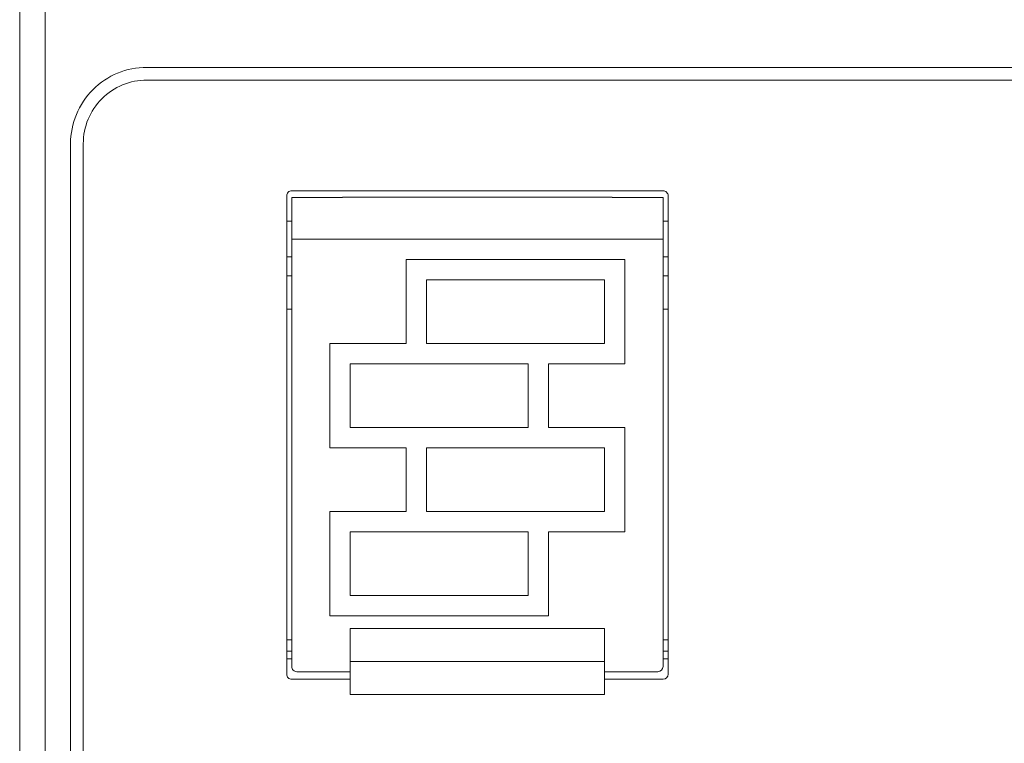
# Model space of a CAD drawing. Header units: millimetres. Extents: x -420 to 420, y -297 to 297.
# Tile 17 of 141: x -246 to -211, y -70 to -43. Entities that reach past the tile are written whole.
import ezdxf

# ---------------------------------------------------------------- set-up
doc = ezdxf.new("R2010")
doc.units = ezdxf.units.MM
doc.header["$MEASUREMENT"] = 0
doc.layers.add('layer 1', color=7, linetype='Continuous')

msp = doc.modelspace()

# ---------------------------------------------------------------- linework, layer by layer
at = {"layer": 'layer 1', "color": 7, "lineweight": 9}
for points in [[(-245.5656, 22.5172), (-245.5656, 22.5172), (-245.5656, -110.5893), (-245.5656, -110.5893)], [(-246.4899, -110.1271), (-246.4899, -110.1271), (-246.4899, 22.055), (-246.4899, 22.055)], [(-241.8682, -45.099), (-241.8682, -45.099), (-191.0289, -45.099), (-191.0289, -45.099)], [(-241.8682, -45.5612), (-241.8682, -45.5612), (-191.0289, -45.5612), (-191.0289, -45.5612)], [(-244.6412, -92.5182), (-244.6412, -92.5182), (-244.6412, -47.8721), (-244.6412, -47.8721)], [(-244.179, -92.5182), (-244.179, -92.5182), (-244.179, -47.8721), (-244.179, -47.8721)], [(-223.1038, -49.5821), (-223.1038, -49.5821), (-236.5994, -49.5821), (-236.5994, -49.5821)], [(-236.7842, -49.767), (-236.7842, -49.767), (-236.7842, -67.1448), (-236.7842, -67.1448)], [(-234.7507, -49.8288), (-234.7507, -49.8288), (-236.5994, -49.8288), (-236.5994, -49.8288)], [(-236.5994, -49.8321), (-236.5994, -49.8321), (-236.5994, -49.8288), (-236.5994, -49.8288)], [(-234.7507, -49.8321), (-234.7507, -49.8321), (-236.5994, -49.8321), (-236.5994, -49.8321)], [(-236.5994, -49.8321), (-236.5994, -49.8321), (-236.5994, -51.3384), (-236.5994, -51.3384)], [(-224.9526, -49.8132), (-224.9526, -49.8132), (-234.7507, -49.8132), (-234.7507, -49.8132)], [(-234.7507, -49.8321), (-234.7507, -49.8321), (-234.7507, -49.8132), (-234.7507, -49.8132)], [(-224.9526, -49.8132), (-224.9526, -49.8132), (-224.9526, -49.8321), (-224.9526, -49.8321)], [(-223.1038, -49.8288), (-223.1038, -49.8288), (-224.9526, -49.8288), (-224.9526, -49.8288)], [(-223.1038, -49.8321), (-223.1038, -49.8321), (-224.9526, -49.8321), (-224.9526, -49.8321)], [(-223.1038, -49.8288), (-223.1038, -49.8288), (-223.1038, -49.8321), (-223.1038, -49.8321)], [(-223.1038, -49.8321), (-223.1038, -49.8321), (-223.1038, -51.3384), (-223.1038, -51.3384)], [(-222.919, -67.1448), (-222.919, -67.1448), (-222.919, -49.767), (-222.919, -49.767)], [(-236.7842, -50.6914), (-236.7842, -50.6914), (-236.5994, -50.6914), (-236.5994, -50.6914)], [(-222.919, -50.6914), (-222.919, -50.6914), (-223.1038, -50.6914), (-223.1038, -50.6914)], [(-236.5994, -51.3384), (-236.5994, -51.3384), (-236.5994, -66.8675), (-236.5994, -66.8675)], [(-223.1038, -51.3384), (-223.1038, -51.3384), (-236.5994, -51.3384), (-236.5994, -51.3384)], [(-223.1038, -51.3384), (-223.1038, -51.3384), (-223.1038, -66.8675), (-223.1038, -66.8675)], [(-236.7842, -51.9855), (-236.7842, -51.9855), (-236.5994, -51.9855), (-236.5994, -51.9855)], [(-232.4398, -52.0779), (-232.4398, -52.0779), (-224.4904, -52.0779), (-224.4904, -52.0779)], [(-232.4398, -55.1282), (-232.4398, -55.1282), (-232.4398, -52.0779), (-232.4398, -52.0779)], [(-224.4904, -55.8677), (-224.4904, -55.8677), (-224.4904, -52.0779), (-224.4904, -52.0779)], [(-222.919, -51.9855), (-222.919, -51.9855), (-223.1038, -51.9855), (-223.1038, -51.9855)], [(-236.7842, -52.6787), (-236.7842, -52.6787), (-236.5994, -52.6787), (-236.5994, -52.6787)], [(-231.7003, -52.8174), (-231.7003, -52.8174), (-225.2299, -52.8174), (-225.2299, -52.8174)], [(-231.7003, -55.1282), (-231.7003, -55.1282), (-231.7003, -52.8174), (-231.7003, -52.8174)], [(-225.2299, -55.1282), (-225.2299, -55.1282), (-225.2299, -52.8174), (-225.2299, -52.8174)], [(-223.1038, -52.6787), (-223.1038, -52.6787), (-222.919, -52.6787), (-222.919, -52.6787)], [(-236.5994, -53.8804), (-236.5994, -53.8804), (-236.7842, -53.8804), (-236.7842, -53.8804)], [(-222.919, -53.8804), (-222.919, -53.8804), (-223.1038, -53.8804), (-223.1038, -53.8804)], [(-235.2128, -55.1282), (-235.2128, -55.1282), (-232.4398, -55.1282), (-232.4398, -55.1282)], [(-235.2128, -58.9181), (-235.2128, -58.9181), (-235.2128, -55.1282), (-235.2128, -55.1282)], [(-231.7003, -55.1282), (-231.7003, -55.1282), (-225.2299, -55.1282), (-225.2299, -55.1282)], [(-234.4734, -55.8677), (-234.4734, -55.8677), (-228.0029, -55.8677), (-228.0029, -55.8677)], [(-234.4734, -58.1786), (-234.4734, -58.1786), (-234.4734, -55.8677), (-234.4734, -55.8677)], [(-228.0029, -58.1786), (-228.0029, -58.1786), (-228.0029, -55.8677), (-228.0029, -55.8677)], [(-227.2634, -58.1786), (-227.2634, -58.1786), (-227.2634, -55.8677), (-227.2634, -55.8677)], [(-227.2634, -55.8677), (-227.2634, -55.8677), (-224.4904, -55.8677), (-224.4904, -55.8677)], [(-234.4734, -58.1786), (-234.4734, -58.1786), (-228.0029, -58.1786), (-228.0029, -58.1786)], [(-227.2634, -58.1786), (-227.2634, -58.1786), (-224.4904, -58.1786), (-224.4904, -58.1786)], [(-224.4904, -61.9684), (-224.4904, -61.9684), (-224.4904, -58.1786), (-224.4904, -58.1786)], [(-235.2128, -58.9181), (-235.2128, -58.9181), (-232.4398, -58.9181), (-232.4398, -58.9181)], [(-232.4398, -61.229), (-232.4398, -61.229), (-232.4398, -58.9181), (-232.4398, -58.9181)], [(-231.7003, -61.229), (-231.7003, -61.229), (-231.7003, -58.9181), (-231.7003, -58.9181)], [(-231.7003, -58.9181), (-231.7003, -58.9181), (-225.2299, -58.9181), (-225.2299, -58.9181)], [(-225.2299, -61.229), (-225.2299, -61.229), (-225.2299, -58.9181), (-225.2299, -58.9181)], [(-235.2128, -61.229), (-235.2128, -61.229), (-232.4398, -61.229), (-232.4398, -61.229)], [(-235.2128, -65.0188), (-235.2128, -65.0188), (-235.2128, -61.229), (-235.2128, -61.229)], [(-231.7003, -61.229), (-231.7003, -61.229), (-225.2299, -61.229), (-225.2299, -61.229)], [(-234.4734, -64.2793), (-234.4734, -64.2793), (-234.4734, -61.9684), (-234.4734, -61.9684)], [(-234.4734, -61.9684), (-234.4734, -61.9684), (-228.0029, -61.9684), (-228.0029, -61.9684)], [(-228.0029, -64.2793), (-228.0029, -64.2793), (-228.0029, -61.9684), (-228.0029, -61.9684)], [(-227.2634, -65.0188), (-227.2634, -65.0188), (-227.2634, -61.9684), (-227.2634, -61.9684)], [(-227.2634, -61.9684), (-227.2634, -61.9684), (-224.4904, -61.9684), (-224.4904, -61.9684)], [(-234.4734, -64.2793), (-234.4734, -64.2793), (-228.0029, -64.2793), (-228.0029, -64.2793)], [(-235.2128, -65.0188), (-235.2128, -65.0188), (-227.2634, -65.0188), (-227.2634, -65.0188)], [(-225.2299, -65.4838), (-225.2299, -65.4838), (-234.4734, -65.4838), (-234.4734, -65.4838)], [(-234.4734, -65.4838), (-234.4734, -65.4838), (-234.4734, -66.6854), (-234.4734, -66.6854)], [(-225.2299, -65.4838), (-225.2299, -65.4838), (-225.2299, -66.6854), (-225.2299, -66.6854)], [(-236.7842, -65.8969), (-236.7842, -65.8969), (-236.5994, -65.8969), (-236.5994, -65.8969)], [(-223.1038, -65.8969), (-223.1038, -65.8969), (-222.919, -65.8969), (-222.919, -65.8969)], [(-236.7842, -66.3129), (-236.7842, -66.3129), (-236.5994, -66.3129), (-236.5994, -66.3129)], [(-223.1038, -66.3129), (-223.1038, -66.3129), (-222.919, -66.3129), (-222.919, -66.3129)], [(-236.5994, -66.5902), (-236.5994, -66.5902), (-236.7842, -66.5902), (-236.7842, -66.5902)], [(-225.2299, -66.6854), (-225.2299, -66.6854), (-234.4734, -66.6854), (-234.4734, -66.6854)], [(-234.4734, -66.6854), (-234.4734, -66.6854), (-234.4734, -67.8843), (-234.4734, -67.8843)], [(-225.2299, -66.6854), (-225.2299, -66.6854), (-225.2299, -67.8843), (-225.2299, -67.8843)], [(-223.2887, -67.0524), (-223.1867, -67.0524), (-223.1038, -66.9696), (-223.1038, -66.8675)], [(-222.919, -66.5902), (-222.919, -66.5902), (-223.1038, -66.5902), (-223.1038, -66.5902)], [(-234.4734, -67.0524), (-234.4734, -67.0524), (-236.4145, -67.0524), (-236.4145, -67.0524)], [(-223.2887, -67.0524), (-223.2887, -67.0524), (-225.2299, -67.0524), (-225.2299, -67.0524)], [(-223.1038, -67.3297), (-223.0018, -67.3297), (-222.919, -67.2469), (-222.919, -67.1448)], [(-236.5994, -67.3297), (-236.5994, -67.3297), (-234.4734, -67.3297), (-234.4734, -67.3297)], [(-225.2299, -67.3297), (-225.2299, -67.3297), (-223.1038, -67.3297), (-223.1038, -67.3297)], [(-225.2299, -67.8843), (-225.2299, -67.8843), (-234.4734, -67.8843), (-234.4734, -67.8843)]]:
    msp.add_open_spline(points, degree=3, dxfattribs=at)
for points in [[(-241.8682, -45.099), (-242.6038, -45.099), (-243.309, -45.3911), (-243.8291, -45.9114), (-243.8291, -45.9114), (-244.3491, -46.4314), (-244.6412, -47.1367), (-244.6412, -47.8721)], [(-241.8682, -45.5612), (-242.4812, -45.5612), (-243.0689, -45.8047), (-243.5022, -46.238), (-243.5022, -46.238), (-243.9356, -46.6714), (-244.179, -47.2592), (-244.179, -47.8721)], [(-236.5994, -49.5821), (-236.6485, -49.5821), (-236.6955, -49.6016), (-236.7303, -49.6363), (-236.7303, -49.6363), (-236.7648, -49.6711), (-236.7842, -49.718), (-236.7842, -49.767)], [(-222.919, -49.767), (-222.919, -49.718), (-222.9386, -49.6711), (-222.9731, -49.6363), (-222.9731, -49.6363), (-223.0079, -49.6016), (-223.0549, -49.5821), (-223.1038, -49.5821)], [(-236.5994, -66.8675), (-236.5994, -66.9165), (-236.58, -66.9636), (-236.5454, -66.9982), (-236.5454, -66.9982), (-236.5106, -67.033), (-236.4637, -67.0524), (-236.4145, -67.0524)], [(-236.7842, -67.1448), (-236.7842, -67.1938), (-236.7648, -67.2409), (-236.7303, -67.2755), (-236.7303, -67.2755), (-236.6955, -67.3103), (-236.6485, -67.3297), (-236.5994, -67.3297)]]:
    msp.add_open_spline(points, degree=3, knots=[0, 0, 0, 0, 0.3333333, 0.3333333, 0.3333333, 0.3333333, 1, 1, 1, 1], dxfattribs=at)

doc.saveas('drawing.dxf')
